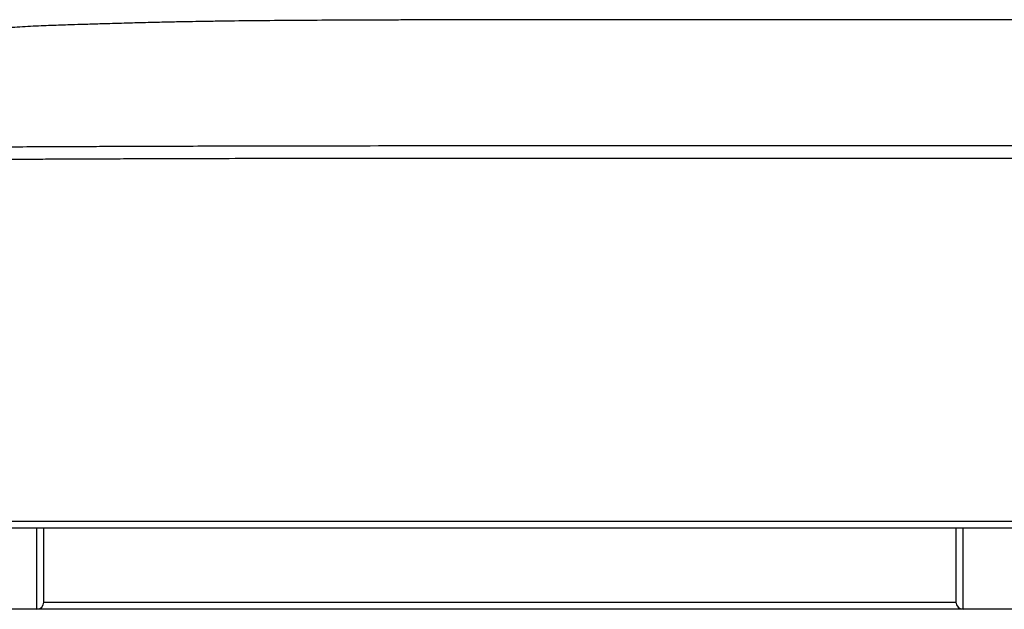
# Paper-space layout '_Front' of a CAD drawing. Header units: millimetres. Extents: x -908 to 908, y 0 to 686.
# Tile 8 of 19: x -615 to -208, y 149 to 393. Entities that reach past the tile are written whole.
import ezdxf

# ---------------------------------------------------------------- set-up
doc = ezdxf.new("R2010")
doc.units = ezdxf.units.MM

psp = doc.layouts.new('_Front')

# ---------------------------------------------------------------- linework, layer by layer
at = {"color": 7, "linetype": 'Continuous', "lineweight": 25}
for p, q in [((-742.38, 186), (742.38, 186)), ((741.35, 183), (-741.35, 183)), ((-608, 183), (-608, 149.5)), ((-605, 152.51), (-605, 183)), ((-228, 183), (-228, 152.51)), ((-225, 149.5), (-225, 183)), ((-605, 152.5), (-228, 152.5)), ((740, 149.5), (-740, 149.5))]:
    psp.add_line(p, q, dxfattribs=at)
for centre, start, end in [((-608.01, 152.51), 270.128, 0.1274), ((-224.99, 152.51), 179.8726, 269.872)]:
    psp.add_arc(centre, 3.01, start, end, dxfattribs=at)
for points, knots in [([(0, 393.27), (-7.26, 393.27), (-25.98, 393.27), (-56.17, 393.27), (-90.46, 393.27), (-124.48, 393.27), (-157.92, 393.27), (-190.52, 393.27), (-218.93, 393.27), (-243.18, 393.26), (-263.39, 393.26), (-282.82, 393.26), (-301.41, 393.26), (-319.09, 393.25), (-335.81, 393.25), (-351.51, 393.24), (-366.22, 393.24), (-379.88, 393.23), (-392.44, 393.22), (-403.82, 393.22), (-414.08, 393.21), (-423.28, 393.2), (-431.5, 393.19), (-438.84, 393.18), (-445.44, 393.17), (-452.22, 393.15), (-459.05, 393.14), (-465.85, 393.12), (-471.75, 393.1), (-476.94, 393.08), (-481.62, 393.05), (-489.98, 393.01), (-501.84, 392.94), (-516.99, 392.82), (-527.65, 392.7), (-534.42, 392.6), (-537.97, 392.54), (-542.5, 392.47), (-548.06, 392.36), (-554.66, 392.22), (-562.28, 392.04), (-570.91, 391.82), (-579.21, 391.58), (-586.47, 391.36), (-591.76, 391.2), (-596.13, 391.06), (-600.03, 390.93), (-604.12, 390.77), (-608.38, 390.59), (-614.15, 390.3), (-621.51, 389.83), (-630.29, 389.07), (-636.19, 388.28), (-639.07, 387.9)], [0, 0, 0, 0, 0.0340937, 0.0878488, 0.1416536, 0.1950178, 0.2474815, 0.298614, 0.3480134, 0.3807746, 0.4124251, 0.4428567, 0.4719669, 0.499659, 0.5258419, 0.5504298, 0.5733424, 0.5948728, 0.6145153, 0.6322726, 0.6482816, 0.662689, 0.6754165, 0.6868629, 0.6971513, 0.7063995, 0.7186805, 0.7292031, 0.7383143, 0.746337, 0.753571, 0.7602937, 0.7855411, 0.8092404, 0.8314252, 0.8355552, 0.8410124, 0.8480952, 0.8568035, 0.8671315, 0.8790658, 0.8925827, 0.9076447, 0.9180707, 0.9266606, 0.9324764, 0.9385898, 0.9449938, 0.9516806, 0.9586416, 0.9720831, 0.9863481, 1, 1, 1, 1]), ([(0, 341.06), (-4.07, 341.06), (-11.89, 341.06), (-23.17, 341.06), (-33.52, 341.06), (-42.94, 341.06), (-51.39, 341.06), (-58.89, 341.06), (-65.45, 341.06), (-71.28, 341.06), (-81.36, 341.06), (-96.16, 341.06), (-133, 341.06), (-205.89, 341.06), (-290.2, 341.06), (-368.74, 341.06), (-422.81, 341.06), (-464.81, 341.06), (-494.73, 341.02), (-512.28, 340.99), (-529.13, 340.95), (-541.93, 340.91), (-551.38, 340.88), (-558.29, 340.86), (-566.42, 340.84), (-575.77, 340.8), (-586.27, 340.76), (-597.9, 340.71), (-610.64, 340.65), (-624.56, 340.57), (-634.23, 340.5), (-639.26, 340.47)], [0, 0, 0, 0, 0.019082, 0.036716, 0.052902, 0.067641, 0.080932, 0.092576, 0.102825, 0.11168, 0.119958, 0.150112, 0.181145, 0.292788, 0.492149, 0.576727, 0.661301, 0.745875, 0.773793, 0.801676, 0.828249, 0.85285, 0.861777, 0.872582, 0.885299, 0.899929, 0.916473, 0.934585, 0.954544, 0.976348, 1, 1, 1, 1]), ([(-639.23, 335.47), (-635.17, 335.49), (-627.36, 335.55), (-616.09, 335.62), (-605.75, 335.67), (-596.34, 335.72), (-587.88, 335.76), (-580.38, 335.79), (-573.83, 335.81), (-567.99, 335.83), (-557.92, 335.86), (-543.12, 335.91), (-518.2, 335.97), (-487.79, 336.04), (-421.51, 336.07), (-313.06, 336.06), (-210.55, 336.06), (-144.58, 336.06), (-127.03, 336.06), (-110.17, 336.06), (-97.36, 336.06), (-87.92, 336.06), (-81.01, 336.06), (-72.88, 336.06), (-63.54, 336.06), (-53.04, 336.06), (-41.41, 336.06), (-28.65, 336.06), (-14.72, 336.06), (-5.04, 336.06), (0, 336.06)], [0, 0, 0, 0, 0.019089, 0.03673, 0.052924, 0.06767, 0.08097, 0.092623, 0.102882, 0.111747, 0.120024, 0.150171, 0.1812, 0.237027, 0.292854, 0.492215, 0.745954, 0.773866, 0.801747, 0.828332, 0.852947, 0.861863, 0.872655, 0.885362, 0.899982, 0.916516, 0.934617, 0.954565, 0.976359, 1, 1, 1, 1])]:
    psp.add_open_spline(points, degree=3, knots=knots, dxfattribs=at)

doc.saveas('drawing.dxf')
